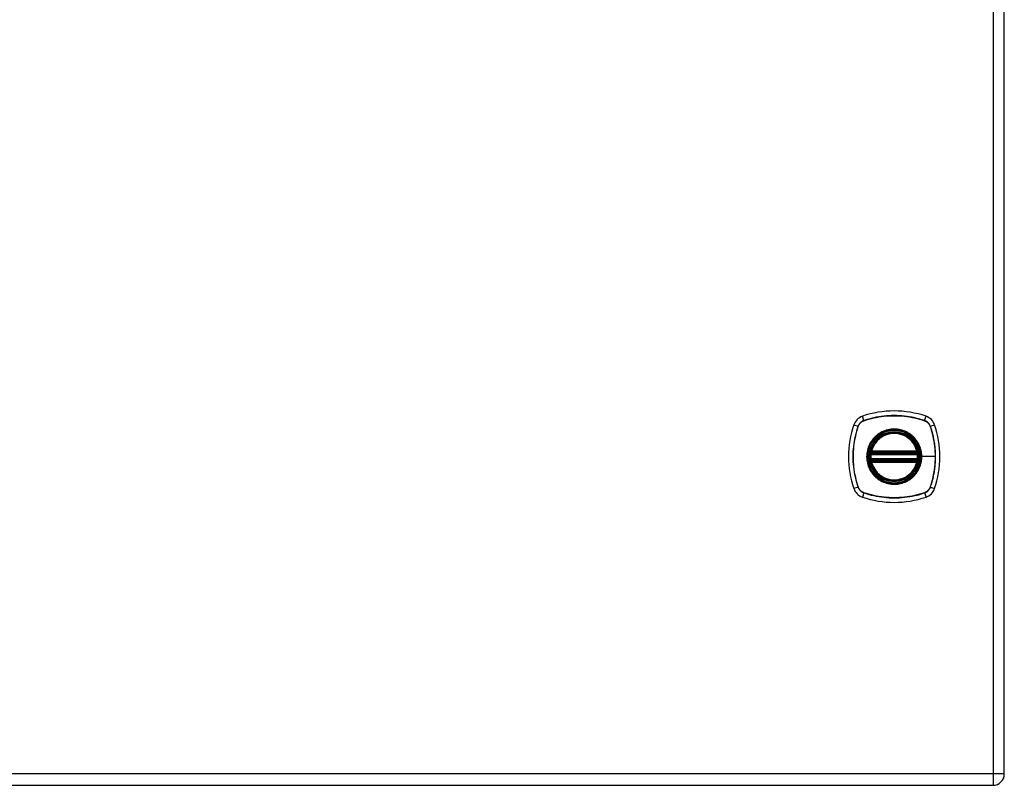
# Model space of a CAD drawing. Header units: inches. Extents: x 4.1 to 95.3, y 5.8 to 50.1.
# Tile 61 of 76: x 41.3 to 54.1, y 18.4 to 28.3. Entities that reach past the tile are written whole.
import ezdxf

# ---------------------------------------------------------------- set-up
doc = ezdxf.new("R2010")
doc.units = ezdxf.units.IN
doc.header["$MEASUREMENT"] = 0
doc.layers.add('Visible Edges(ANSI)', color=7, linetype='Continuous', lineweight=25)
doc.layers.add('Visible Tangent Edges(ANSI)', color=7, linetype='Continuous', lineweight=25)

msp = doc.modelspace()

# ---------------------------------------------------------------- linework, layer by layer
at = {"layer": 'Visible Edges(ANSI)'}
for p, q in [((54.071, 18.515), (54.071, 38.026)), ((52.354, 22.678), (52.94, 22.678)), ((52.35, 22.658), (52.944, 22.658)), ((52.944, 22.579), (52.35, 22.579)), ((52.94, 22.559), (52.354, 22.559)), ((34.299, 18.369), (53.925, 18.369))]:
    msp.add_line(p, q, dxfattribs=at)
at = {"layer": 'Visible Edges(ANSI)', "flags": 128}
for points in [[(52.339, 22.672), (52.339, 22.672), (52.339, 22.672), (52.339, 22.671), (52.339, 22.671), (52.338, 22.671), (52.338, 22.67), (52.338, 22.669), (52.338, 22.669), (52.338, 22.668), (52.338, 22.667), (52.338, 22.666), (52.338, 22.665), (52.337, 22.663), (52.337, 22.662), (52.337, 22.661), (52.337, 22.66), (52.337, 22.658), (52.336, 22.657), (52.336, 22.655), (52.336, 22.654), (52.336, 22.652), (52.336, 22.65), (52.336, 22.649), (52.335, 22.647)], [(52.959, 22.647), (52.959, 22.649), (52.958, 22.65), (52.958, 22.652), (52.958, 22.654), (52.958, 22.655), (52.958, 22.657), (52.958, 22.658), (52.957, 22.66), (52.957, 22.661), (52.957, 22.662), (52.957, 22.663), (52.957, 22.665), (52.957, 22.666), (52.956, 22.667), (52.956, 22.668), (52.956, 22.669), (52.956, 22.669), (52.956, 22.67), (52.956, 22.671), (52.956, 22.671), (52.956, 22.671), (52.956, 22.672), (52.956, 22.672), (52.956, 22.672)], [(52.335, 22.59), (52.336, 22.588), (52.336, 22.587), (52.336, 22.585), (52.336, 22.584), (52.336, 22.582), (52.336, 22.581), (52.337, 22.579), (52.337, 22.578), (52.337, 22.576), (52.337, 22.575), (52.337, 22.574), (52.338, 22.573), (52.338, 22.572), (52.338, 22.571), (52.338, 22.57), (52.338, 22.569), (52.338, 22.568), (52.338, 22.567), (52.338, 22.567), (52.339, 22.566), (52.339, 22.566), (52.339, 22.566), (52.339, 22.566), (52.339, 22.565)], [(52.956, 22.565), (52.956, 22.566), (52.956, 22.566), (52.956, 22.566), (52.956, 22.566), (52.956, 22.567), (52.956, 22.567), (52.956, 22.568), (52.956, 22.569), (52.956, 22.57), (52.956, 22.571), (52.957, 22.572), (52.957, 22.573), (52.957, 22.574), (52.957, 22.575), (52.957, 22.576), (52.957, 22.578), (52.958, 22.579), (52.958, 22.581), (52.958, 22.582), (52.958, 22.584), (52.958, 22.585), (52.958, 22.587), (52.959, 22.588), (52.959, 22.59)]]:
    msp.add_lwpolyline(points, dxfattribs=at)
at = {"layer": 'Visible Edges(ANSI)'}
for radius in [0.32, 0.315]:
    msp.add_circle((52.647, 22.619), radius, dxfattribs=at)
for centre, radius, start, end in [((52.647, 21.93), 1.28, 71.2278, 108.7722), ((52.292, 22.973), 0.177, 108.7722, 161.2278), ((53.002, 22.973), 0.177, 18.7722, 71.2278), ((53.336, 22.619), 1.28, 161.2278, 198.7722), ((52.647, 22.619), 0.313, 13.6344, 166.3656), ((51.958, 22.619), 1.28, 341.2278, 18.7722), ((52.35, 22.67), 0.0118, 170.216, 270), ((52.647, 22.619), 0.313, 166.3656, 170.216), ((52.354, 22.69), 0.0118, 166.3656, 270), ((52.94, 22.69), 0.0118, 270, 13.6344), ((52.944, 22.67), 0.0118, 270, 9.784), ((52.647, 22.619), 0.313, 9.784, 13.6344), ((52.647, 22.619), 0.313, 174.7499, 185.2501), ((52.35, 22.567), 0.0118, 90, 189.784), ((52.647, 22.619), 0.313, 189.784, 193.6344), ((52.354, 22.548), 0.0118, 90, 193.6344), ((52.647, 22.619), 0.313, 193.6344, 346.3656), ((52.94, 22.548), 0.0118, 346.3656, 90), ((52.944, 22.567), 0.0118, 350.216, 90), ((52.647, 22.619), 0.313, 346.3656, 350.216), ((52.647, 22.619), 0.313, 354.7499, 5.2501), ((52.292, 22.264), 0.177, 198.7722, 251.2278), ((53.002, 22.264), 0.177, 288.7722, 341.2278), ((52.647, 23.308), 1.28, 251.2278, 288.7722), ((53.925, 18.515), 0.146, 270, 0)]:
    msp.add_arc(centre, radius, start, end, dxfattribs=at)
at = {"layer": 'Visible Tangent Edges(ANSI)'}
for p, q in [((53.925, 38.026), (53.925, 18.515)), ((52.254, 23.086), (52.235, 23.141)), ((52.255, 23.084), (52.255, 23.084)), ((53.039, 23.084), (53.04, 23.084)), ((53.04, 23.086), (53.059, 23.141)), ((52.125, 23.03), (52.18, 23.012)), ((52.181, 23.011), (52.182, 23.011)), ((53.113, 23.011), (53.113, 23.011)), ((53.115, 23.012), (53.17, 23.03)), ((52.345, 22.671), (52.339, 22.672)), ((52.343, 22.692), (52.354, 22.69)), ((52.354, 22.678), (52.354, 22.69)), ((52.94, 22.69), (52.354, 22.69)), ((52.354, 22.668), (52.354, 22.678)), ((52.94, 22.69), (52.951, 22.692)), ((52.94, 22.69), (52.94, 22.678)), ((52.94, 22.678), (52.94, 22.668)), ((52.956, 22.672), (52.95, 22.671)), ((52.347, 22.646), (52.335, 22.647)), ((52.347, 22.591), (52.335, 22.59)), ((52.339, 22.565), (52.345, 22.566)), ((52.354, 22.548), (52.343, 22.545)), ((52.347, 22.646), (52.947, 22.646)), ((52.947, 22.591), (52.347, 22.591)), ((52.35, 22.658), (52.35, 22.668)), ((52.35, 22.569), (52.35, 22.579)), ((52.354, 22.668), (52.94, 22.668)), ((52.354, 22.559), (52.354, 22.569)), ((52.94, 22.569), (52.354, 22.569)), ((52.354, 22.548), (52.354, 22.559)), ((52.354, 22.548), (52.94, 22.548)), ((52.94, 22.569), (52.94, 22.559)), ((52.94, 22.559), (52.94, 22.548)), ((52.951, 22.545), (52.94, 22.548)), ((52.944, 22.668), (52.944, 22.658)), ((52.944, 22.579), (52.944, 22.569)), ((52.959, 22.647), (52.947, 22.646)), ((52.959, 22.59), (52.947, 22.591)), ((52.95, 22.566), (52.956, 22.565)), ((52.999, 22.619), (53.004, 22.619)), ((53.178, 22.619), (53.004, 22.619)), ((52.18, 22.226), (52.125, 22.207)), ((52.182, 22.226), (52.181, 22.227)), ((53.113, 22.227), (53.113, 22.226)), ((53.115, 22.226), (53.17, 22.207)), ((52.254, 22.151), (52.235, 22.096)), ((52.255, 22.153), (52.255, 22.153)), ((53.04, 22.153), (53.039, 22.153)), ((53.04, 22.151), (53.059, 22.096)), ((53.925, 18.515), (34.299, 18.515)), ((53.925, 18.515), (53.925, 18.369)), ((54.071, 18.515), (53.925, 18.515))]:
    msp.add_line(p, q, dxfattribs=at)
at = {"layer": 'Visible Tangent Edges(ANSI)', "flags": 128}
for points in [[(52.254, 23.086), (52.25, 23.085), (52.246, 23.083), (52.241, 23.081), (52.237, 23.079), (52.233, 23.077), (52.229, 23.075), (52.226, 23.072), (52.222, 23.07), (52.218, 23.067), (52.215, 23.064), (52.211, 23.061), (52.208, 23.058), (52.205, 23.054), (52.202, 23.051), (52.199, 23.048), (52.196, 23.044), (52.194, 23.04), (52.191, 23.036), (52.189, 23.032), (52.187, 23.028), (52.185, 23.024), (52.183, 23.02), (52.181, 23.016), (52.18, 23.012)], [(52.182, 23.011), (52.183, 23.015), (52.185, 23.019), (52.187, 23.023), (52.189, 23.027), (52.191, 23.031), (52.193, 23.035), (52.196, 23.039), (52.198, 23.043), (52.201, 23.046), (52.204, 23.049), (52.207, 23.053), (52.21, 23.056), (52.213, 23.059), (52.216, 23.062), (52.22, 23.065), (52.223, 23.068), (52.227, 23.07), (52.231, 23.073), (52.234, 23.075), (52.238, 23.077), (52.242, 23.079), (52.246, 23.081), (52.251, 23.083), (52.255, 23.084)], [(53.04, 23.086), (53.009, 23.096), (52.977, 23.106), (52.944, 23.114), (52.912, 23.122), (52.879, 23.129), (52.846, 23.135), (52.813, 23.14), (52.78, 23.144), (52.746, 23.147), (52.713, 23.149), (52.68, 23.15), (52.646, 23.151), (52.613, 23.15), (52.58, 23.149), (52.547, 23.147), (52.513, 23.144), (52.48, 23.139), (52.447, 23.134), (52.415, 23.129), (52.382, 23.122), (52.35, 23.114), (52.318, 23.106), (52.286, 23.096), (52.254, 23.086)], [(52.255, 23.084), (52.287, 23.095), (52.318, 23.104), (52.351, 23.113), (52.383, 23.12), (52.415, 23.127), (52.448, 23.133), (52.481, 23.138), (52.514, 23.142), (52.547, 23.145), (52.58, 23.148), (52.613, 23.149), (52.646, 23.149), (52.68, 23.149), (52.713, 23.148), (52.746, 23.145), (52.779, 23.142), (52.812, 23.138), (52.845, 23.133), (52.878, 23.127), (52.911, 23.12), (52.943, 23.113), (52.976, 23.104), (53.008, 23.095), (53.039, 23.084)], [(53.115, 23.012), (53.113, 23.016), (53.111, 23.02), (53.11, 23.024), (53.108, 23.028), (53.105, 23.032), (53.103, 23.036), (53.101, 23.04), (53.098, 23.044), (53.095, 23.048), (53.092, 23.051), (53.089, 23.054), (53.086, 23.058), (53.083, 23.061), (53.08, 23.064), (53.076, 23.067), (53.072, 23.07), (53.069, 23.072), (53.065, 23.075), (53.061, 23.077), (53.057, 23.079), (53.053, 23.081), (53.049, 23.083), (53.044, 23.085), (53.04, 23.086)], [(53.04, 23.084), (53.044, 23.083), (53.048, 23.081), (53.052, 23.079), (53.056, 23.077), (53.06, 23.075), (53.064, 23.073), (53.067, 23.07), (53.071, 23.068), (53.075, 23.065), (53.078, 23.062), (53.081, 23.059), (53.084, 23.056), (53.088, 23.053), (53.091, 23.049), (53.093, 23.046), (53.096, 23.043), (53.099, 23.039), (53.101, 23.035), (53.103, 23.031), (53.106, 23.027), (53.108, 23.023), (53.109, 23.019), (53.111, 23.015), (53.113, 23.011)], [(52.18, 23.012), (52.169, 22.98), (52.16, 22.948), (52.151, 22.916), (52.144, 22.883), (52.137, 22.85), (52.131, 22.817), (52.126, 22.784), (52.122, 22.751), (52.119, 22.718), (52.117, 22.685), (52.115, 22.651), (52.115, 22.618), (52.115, 22.585), (52.117, 22.551), (52.119, 22.518), (52.122, 22.485), (52.126, 22.452), (52.131, 22.419), (52.137, 22.386), (52.144, 22.354), (52.151, 22.321), (52.16, 22.289), (52.169, 22.257), (52.18, 22.226)], [(52.181, 22.227), (52.171, 22.258), (52.162, 22.29), (52.153, 22.322), (52.145, 22.354), (52.139, 22.387), (52.133, 22.42), (52.128, 22.452), (52.124, 22.485), (52.12, 22.518), (52.118, 22.552), (52.117, 22.585), (52.116, 22.618), (52.117, 22.651), (52.118, 22.684), (52.12, 22.718), (52.124, 22.751), (52.128, 22.784), (52.133, 22.817), (52.139, 22.85), (52.145, 22.883), (52.153, 22.915), (52.162, 22.947), (52.171, 22.979), (52.181, 23.011)], [(52.999, 22.619), (52.99, 22.54), (52.964, 22.466), (52.922, 22.399), (52.867, 22.343), (52.8, 22.301), (52.725, 22.275), (52.647, 22.267), (52.568, 22.275), (52.494, 22.302), (52.427, 22.343), (52.371, 22.399), (52.33, 22.466), (52.304, 22.54), (52.295, 22.619), (52.304, 22.697), (52.33, 22.772), (52.372, 22.839), (52.427, 22.894), (52.494, 22.936), (52.569, 22.962), (52.647, 22.971), (52.726, 22.962), (52.8, 22.936), (52.867, 22.894), (52.923, 22.838), (52.965, 22.771), (52.99, 22.697), (52.999, 22.619)], [(52.875, 22.893), (52.859, 22.906), (52.842, 22.918), (52.824, 22.928), (52.806, 22.938), (52.787, 22.947), (52.768, 22.954), (52.749, 22.961), (52.729, 22.966), (52.709, 22.97), (52.688, 22.973), (52.668, 22.975), (52.647, 22.976), (52.626, 22.975), (52.606, 22.973), (52.585, 22.97), (52.565, 22.966), (52.545, 22.961), (52.526, 22.954), (52.507, 22.947), (52.488, 22.938), (52.47, 22.928), (52.452, 22.918), (52.436, 22.906), (52.42, 22.893)], [(53.113, 23.011), (53.118, 22.995), (53.123, 22.979), (53.128, 22.963), (53.133, 22.947), (53.137, 22.931), (53.141, 22.915), (53.145, 22.899), (53.149, 22.883), (53.152, 22.867), (53.156, 22.85), (53.159, 22.834), (53.161, 22.818), (53.164, 22.801), (53.167, 22.785), (53.169, 22.768), (53.171, 22.752), (53.172, 22.735), (53.174, 22.718), (53.175, 22.702), (53.176, 22.685), (53.177, 22.669), (53.177, 22.652), (53.178, 22.635), (53.178, 22.619)], [(53.115, 22.226), (53.125, 22.257), (53.134, 22.289), (53.143, 22.321), (53.15, 22.354), (53.157, 22.387), (53.163, 22.42), (53.168, 22.453), (53.172, 22.486), (53.175, 22.519), (53.177, 22.553), (53.179, 22.586), (53.179, 22.619), (53.179, 22.652), (53.177, 22.686), (53.175, 22.719), (53.172, 22.752), (53.168, 22.785), (53.163, 22.818), (53.157, 22.851), (53.15, 22.884), (53.143, 22.916), (53.134, 22.948), (53.125, 22.98), (53.115, 23.012)], [(52.372, 22.846), (52.36, 22.83), (52.348, 22.813), (52.337, 22.796), (52.328, 22.777), (52.319, 22.759), (52.311, 22.74), (52.305, 22.72), (52.3, 22.7), (52.296, 22.68), (52.293, 22.66), (52.291, 22.639), (52.29, 22.619), (52.291, 22.598), (52.293, 22.577), (52.296, 22.557), (52.3, 22.537), (52.305, 22.517), (52.312, 22.497), (52.319, 22.478), (52.328, 22.46), (52.337, 22.441), (52.348, 22.424), (52.36, 22.407), (52.372, 22.391)], [(52.42, 22.893), (52.417, 22.891), (52.415, 22.89), (52.413, 22.888), (52.411, 22.886), (52.409, 22.884), (52.407, 22.882), (52.405, 22.88), (52.403, 22.879), (52.401, 22.877), (52.399, 22.875), (52.397, 22.873), (52.395, 22.871), (52.393, 22.869), (52.391, 22.867), (52.389, 22.865), (52.387, 22.863), (52.385, 22.861), (52.383, 22.859), (52.382, 22.857), (52.38, 22.855), (52.378, 22.853), (52.376, 22.85), (52.374, 22.848), (52.372, 22.846)], [(52.922, 22.846), (52.92, 22.848), (52.918, 22.85), (52.916, 22.853), (52.914, 22.855), (52.913, 22.857), (52.911, 22.859), (52.909, 22.861), (52.907, 22.863), (52.905, 22.865), (52.903, 22.867), (52.901, 22.869), (52.899, 22.871), (52.897, 22.873), (52.895, 22.875), (52.893, 22.877), (52.891, 22.879), (52.889, 22.88), (52.887, 22.882), (52.885, 22.884), (52.883, 22.886), (52.881, 22.888), (52.879, 22.89), (52.877, 22.891), (52.875, 22.893)], [(53.004, 22.619), (53.004, 22.629), (53.003, 22.639), (53.003, 22.649), (53.002, 22.66), (53, 22.67), (52.999, 22.68), (52.997, 22.69), (52.994, 22.7), (52.992, 22.71), (52.989, 22.72), (52.986, 22.73), (52.983, 22.74), (52.979, 22.749), (52.975, 22.759), (52.971, 22.768), (52.967, 22.777), (52.962, 22.787), (52.957, 22.796), (52.952, 22.804), (52.946, 22.813), (52.94, 22.822), (52.934, 22.83), (52.928, 22.838), (52.922, 22.846)], [(52.343, 22.692), (52.343, 22.692), (52.343, 22.691), (52.342, 22.69), (52.342, 22.689), (52.342, 22.688), (52.342, 22.687), (52.342, 22.686), (52.342, 22.685), (52.342, 22.684), (52.342, 22.683), (52.342, 22.682), (52.342, 22.681), (52.342, 22.68), (52.342, 22.679), (52.342, 22.678), (52.342, 22.677), (52.342, 22.677), (52.343, 22.676), (52.343, 22.675), (52.343, 22.674), (52.344, 22.673), (52.344, 22.672), (52.344, 22.672), (52.345, 22.671)], [(52.95, 22.671), (52.95, 22.672), (52.95, 22.672), (52.951, 22.673), (52.951, 22.674), (52.951, 22.675), (52.952, 22.676), (52.952, 22.677), (52.952, 22.677), (52.952, 22.678), (52.952, 22.679), (52.952, 22.68), (52.952, 22.681), (52.952, 22.682), (52.952, 22.683), (52.952, 22.684), (52.952, 22.685), (52.952, 22.686), (52.952, 22.687), (52.952, 22.688), (52.952, 22.689), (52.952, 22.69), (52.952, 22.691), (52.951, 22.692), (52.951, 22.692)], [(52.345, 22.566), (52.344, 22.566), (52.344, 22.565), (52.344, 22.564), (52.343, 22.563), (52.343, 22.563), (52.343, 22.562), (52.342, 22.561), (52.342, 22.56), (52.342, 22.559), (52.342, 22.558), (52.342, 22.557), (52.342, 22.556), (52.342, 22.555), (52.342, 22.554), (52.342, 22.553), (52.342, 22.552), (52.342, 22.551), (52.342, 22.551), (52.342, 22.55), (52.342, 22.549), (52.342, 22.548), (52.343, 22.547), (52.343, 22.546), (52.343, 22.545)], [(52.345, 22.671), (52.345, 22.671), (52.345, 22.67), (52.345, 22.67), (52.345, 22.67), (52.346, 22.67), (52.346, 22.67), (52.346, 22.67), (52.346, 22.67), (52.347, 22.669), (52.347, 22.669), (52.347, 22.669), (52.347, 22.669), (52.347, 22.669), (52.348, 22.669), (52.348, 22.669), (52.348, 22.669), (52.348, 22.669), (52.349, 22.669), (52.349, 22.668), (52.349, 22.668), (52.35, 22.668), (52.35, 22.668), (52.35, 22.668), (52.35, 22.668)], [(52.35, 22.569), (52.35, 22.569), (52.35, 22.569), (52.35, 22.569), (52.349, 22.569), (52.349, 22.569), (52.349, 22.569), (52.348, 22.569), (52.348, 22.569), (52.348, 22.569), (52.348, 22.568), (52.347, 22.568), (52.347, 22.568), (52.347, 22.568), (52.347, 22.568), (52.347, 22.568), (52.346, 22.568), (52.346, 22.568), (52.346, 22.567), (52.346, 22.567), (52.345, 22.567), (52.345, 22.567), (52.345, 22.567), (52.345, 22.567), (52.345, 22.566)], [(52.347, 22.646), (52.347, 22.647), (52.347, 22.648), (52.348, 22.649), (52.348, 22.649), (52.348, 22.65), (52.348, 22.651), (52.348, 22.651), (52.349, 22.652), (52.349, 22.653), (52.349, 22.653), (52.349, 22.654), (52.349, 22.655), (52.349, 22.655), (52.35, 22.656), (52.35, 22.656), (52.35, 22.656), (52.35, 22.657), (52.35, 22.657), (52.35, 22.657), (52.35, 22.658), (52.35, 22.658), (52.35, 22.658), (52.35, 22.658), (52.35, 22.658)], [(52.35, 22.579), (52.35, 22.579), (52.35, 22.579), (52.35, 22.58), (52.35, 22.58), (52.35, 22.58), (52.35, 22.58), (52.35, 22.581), (52.35, 22.581), (52.35, 22.581), (52.35, 22.582), (52.349, 22.582), (52.349, 22.583), (52.349, 22.583), (52.349, 22.584), (52.349, 22.585), (52.349, 22.585), (52.348, 22.586), (52.348, 22.587), (52.348, 22.587), (52.348, 22.588), (52.348, 22.589), (52.347, 22.59), (52.347, 22.59), (52.347, 22.591)], [(52.35, 22.668), (52.35, 22.668), (52.351, 22.668), (52.351, 22.668), (52.351, 22.668), (52.351, 22.668), (52.351, 22.668), (52.352, 22.668), (52.352, 22.668), (52.352, 22.668), (52.352, 22.668), (52.352, 22.668), (52.352, 22.668), (52.353, 22.668), (52.353, 22.668), (52.353, 22.668), (52.353, 22.668), (52.353, 22.668), (52.353, 22.668), (52.354, 22.668), (52.354, 22.668), (52.354, 22.668), (52.354, 22.668), (52.354, 22.668), (52.354, 22.668)], [(52.354, 22.569), (52.354, 22.569), (52.354, 22.569), (52.354, 22.569), (52.354, 22.569), (52.354, 22.569), (52.353, 22.569), (52.353, 22.569), (52.353, 22.569), (52.353, 22.569), (52.353, 22.569), (52.353, 22.569), (52.352, 22.569), (52.352, 22.569), (52.352, 22.569), (52.352, 22.569), (52.352, 22.569), (52.352, 22.569), (52.351, 22.569), (52.351, 22.569), (52.351, 22.569), (52.351, 22.569), (52.351, 22.569), (52.35, 22.569), (52.35, 22.569)], [(52.922, 22.391), (52.928, 22.399), (52.934, 22.407), (52.94, 22.416), (52.946, 22.424), (52.952, 22.433), (52.957, 22.442), (52.962, 22.451), (52.967, 22.46), (52.971, 22.469), (52.975, 22.479), (52.979, 22.488), (52.983, 22.498), (52.986, 22.507), (52.989, 22.517), (52.992, 22.527), (52.995, 22.537), (52.997, 22.547), (52.999, 22.557), (53, 22.567), (53.002, 22.578), (53.003, 22.588), (53.003, 22.598), (53.004, 22.608), (53.004, 22.619)], [(52.94, 22.668), (52.94, 22.668), (52.94, 22.668), (52.94, 22.668), (52.94, 22.668), (52.941, 22.668), (52.941, 22.668), (52.941, 22.668), (52.941, 22.668), (52.941, 22.668), (52.942, 22.668), (52.942, 22.668), (52.942, 22.668), (52.942, 22.668), (52.942, 22.668), (52.942, 22.668), (52.943, 22.668), (52.943, 22.668), (52.943, 22.668), (52.943, 22.668), (52.943, 22.668), (52.943, 22.668), (52.944, 22.668), (52.944, 22.668), (52.944, 22.668)], [(52.944, 22.569), (52.944, 22.569), (52.944, 22.569), (52.943, 22.569), (52.943, 22.569), (52.943, 22.569), (52.943, 22.569), (52.943, 22.569), (52.943, 22.569), (52.942, 22.569), (52.942, 22.569), (52.942, 22.569), (52.942, 22.569), (52.942, 22.569), (52.942, 22.569), (52.941, 22.569), (52.941, 22.569), (52.941, 22.569), (52.941, 22.569), (52.941, 22.569), (52.94, 22.569), (52.94, 22.569), (52.94, 22.569), (52.94, 22.569), (52.94, 22.569)], [(52.944, 22.668), (52.944, 22.668), (52.944, 22.668), (52.945, 22.668), (52.945, 22.668), (52.945, 22.668), (52.945, 22.669), (52.946, 22.669), (52.946, 22.669), (52.946, 22.669), (52.947, 22.669), (52.947, 22.669), (52.947, 22.669), (52.947, 22.669), (52.947, 22.669), (52.948, 22.669), (52.948, 22.67), (52.948, 22.67), (52.948, 22.67), (52.949, 22.67), (52.949, 22.67), (52.949, 22.67), (52.949, 22.67), (52.949, 22.671), (52.95, 22.671)], [(52.944, 22.658), (52.944, 22.658), (52.944, 22.658), (52.944, 22.658), (52.944, 22.658), (52.944, 22.657), (52.944, 22.657), (52.944, 22.657), (52.944, 22.656), (52.945, 22.656), (52.945, 22.656), (52.945, 22.655), (52.945, 22.655), (52.945, 22.654), (52.945, 22.653), (52.946, 22.653), (52.946, 22.652), (52.946, 22.651), (52.946, 22.651), (52.946, 22.65), (52.946, 22.649), (52.947, 22.649), (52.947, 22.648), (52.947, 22.647), (52.947, 22.646)], [(52.947, 22.591), (52.947, 22.59), (52.947, 22.59), (52.947, 22.589), (52.946, 22.588), (52.946, 22.587), (52.946, 22.587), (52.946, 22.586), (52.946, 22.585), (52.946, 22.585), (52.945, 22.584), (52.945, 22.583), (52.945, 22.583), (52.945, 22.582), (52.945, 22.582), (52.945, 22.581), (52.944, 22.581), (52.944, 22.581), (52.944, 22.58), (52.944, 22.58), (52.944, 22.58), (52.944, 22.58), (52.944, 22.579), (52.944, 22.579), (52.944, 22.579)], [(52.95, 22.566), (52.949, 22.567), (52.949, 22.567), (52.949, 22.567), (52.949, 22.567), (52.949, 22.567), (52.948, 22.567), (52.948, 22.568), (52.948, 22.568), (52.948, 22.568), (52.947, 22.568), (52.947, 22.568), (52.947, 22.568), (52.947, 22.568), (52.947, 22.568), (52.946, 22.569), (52.946, 22.569), (52.946, 22.569), (52.945, 22.569), (52.945, 22.569), (52.945, 22.569), (52.945, 22.569), (52.944, 22.569), (52.944, 22.569), (52.944, 22.569)], [(52.951, 22.545), (52.951, 22.546), (52.952, 22.547), (52.952, 22.548), (52.952, 22.549), (52.952, 22.55), (52.952, 22.551), (52.952, 22.551), (52.952, 22.552), (52.952, 22.553), (52.952, 22.554), (52.952, 22.555), (52.952, 22.556), (52.952, 22.557), (52.952, 22.558), (52.952, 22.559), (52.952, 22.56), (52.952, 22.561), (52.952, 22.562), (52.951, 22.563), (52.951, 22.563), (52.951, 22.564), (52.95, 22.565), (52.95, 22.566), (52.95, 22.566)], [(53.178, 22.619), (53.178, 22.602), (53.177, 22.586), (53.177, 22.569), (53.176, 22.552), (53.175, 22.536), (53.174, 22.519), (53.172, 22.503), (53.171, 22.486), (53.169, 22.469), (53.167, 22.453), (53.164, 22.436), (53.162, 22.42), (53.159, 22.404), (53.156, 22.387), (53.152, 22.371), (53.149, 22.355), (53.145, 22.338), (53.141, 22.322), (53.137, 22.306), (53.132, 22.29), (53.128, 22.274), (53.123, 22.258), (53.118, 22.242), (53.113, 22.227)], [(52.372, 22.391), (52.374, 22.389), (52.376, 22.387), (52.378, 22.385), (52.38, 22.383), (52.382, 22.381), (52.383, 22.379), (52.385, 22.376), (52.387, 22.374), (52.389, 22.372), (52.391, 22.37), (52.393, 22.368), (52.395, 22.366), (52.397, 22.365), (52.399, 22.363), (52.401, 22.361), (52.403, 22.359), (52.405, 22.357), (52.407, 22.355), (52.409, 22.353), (52.411, 22.351), (52.413, 22.349), (52.415, 22.348), (52.417, 22.346), (52.42, 22.344)], [(52.42, 22.344), (52.436, 22.331), (52.453, 22.32), (52.47, 22.309), (52.488, 22.299), (52.507, 22.291), (52.526, 22.283), (52.546, 22.277), (52.566, 22.271), (52.586, 22.267), (52.606, 22.264), (52.626, 22.262), (52.647, 22.262), (52.668, 22.262), (52.688, 22.264), (52.709, 22.267), (52.729, 22.271), (52.749, 22.277), (52.768, 22.283), (52.787, 22.291), (52.806, 22.299), (52.824, 22.309), (52.842, 22.32), (52.859, 22.331), (52.875, 22.344)], [(52.875, 22.344), (52.877, 22.346), (52.879, 22.348), (52.881, 22.349), (52.883, 22.351), (52.885, 22.353), (52.887, 22.355), (52.889, 22.357), (52.891, 22.359), (52.893, 22.361), (52.895, 22.363), (52.897, 22.364), (52.899, 22.366), (52.901, 22.368), (52.903, 22.37), (52.905, 22.372), (52.907, 22.374), (52.909, 22.376), (52.911, 22.378), (52.913, 22.381), (52.914, 22.383), (52.916, 22.385), (52.918, 22.387), (52.92, 22.389), (52.922, 22.391)], [(52.18, 22.226), (52.181, 22.221), (52.183, 22.217), (52.185, 22.213), (52.187, 22.209), (52.189, 22.205), (52.191, 22.201), (52.194, 22.197), (52.196, 22.193), (52.199, 22.19), (52.202, 22.186), (52.205, 22.183), (52.208, 22.18), (52.211, 22.176), (52.215, 22.173), (52.218, 22.17), (52.222, 22.168), (52.226, 22.165), (52.229, 22.163), (52.233, 22.16), (52.237, 22.158), (52.241, 22.156), (52.246, 22.154), (52.25, 22.153), (52.254, 22.151)], [(52.255, 22.153), (52.251, 22.155), (52.246, 22.156), (52.242, 22.158), (52.238, 22.16), (52.234, 22.162), (52.231, 22.165), (52.227, 22.167), (52.223, 22.17), (52.22, 22.172), (52.216, 22.175), (52.213, 22.178), (52.21, 22.181), (52.207, 22.184), (52.204, 22.188), (52.201, 22.191), (52.198, 22.195), (52.196, 22.198), (52.193, 22.202), (52.191, 22.206), (52.189, 22.21), (52.187, 22.214), (52.185, 22.218), (52.183, 22.222), (52.182, 22.226)], [(53.113, 22.226), (53.111, 22.222), (53.109, 22.218), (53.108, 22.214), (53.106, 22.21), (53.103, 22.206), (53.101, 22.202), (53.099, 22.198), (53.096, 22.195), (53.093, 22.191), (53.091, 22.188), (53.088, 22.184), (53.084, 22.181), (53.081, 22.178), (53.078, 22.175), (53.075, 22.172), (53.071, 22.17), (53.067, 22.167), (53.064, 22.165), (53.06, 22.162), (53.056, 22.16), (53.052, 22.158), (53.048, 22.156), (53.044, 22.155), (53.04, 22.153)], [(53.04, 22.151), (53.044, 22.153), (53.049, 22.154), (53.053, 22.156), (53.057, 22.158), (53.061, 22.16), (53.065, 22.163), (53.069, 22.165), (53.072, 22.168), (53.076, 22.17), (53.08, 22.173), (53.083, 22.176), (53.086, 22.18), (53.089, 22.183), (53.092, 22.186), (53.095, 22.19), (53.098, 22.193), (53.101, 22.197), (53.103, 22.201), (53.105, 22.205), (53.108, 22.209), (53.11, 22.213), (53.111, 22.217), (53.113, 22.221), (53.115, 22.226)], [(52.254, 22.151), (52.286, 22.141), (52.318, 22.131), (52.35, 22.123), (52.383, 22.115), (52.415, 22.109), (52.448, 22.103), (52.481, 22.098), (52.515, 22.094), (52.548, 22.091), (52.581, 22.088), (52.615, 22.087), (52.648, 22.087), (52.681, 22.087), (52.714, 22.088), (52.748, 22.091), (52.781, 22.094), (52.814, 22.098), (52.847, 22.103), (52.879, 22.109), (52.912, 22.115), (52.944, 22.123), (52.977, 22.131), (53.009, 22.141), (53.04, 22.151)], [(53.039, 22.153), (53.008, 22.143), (52.976, 22.133), (52.944, 22.125), (52.911, 22.117), (52.879, 22.11), (52.846, 22.104), (52.813, 22.099), (52.78, 22.095), (52.747, 22.092), (52.714, 22.09), (52.681, 22.088), (52.648, 22.088), (52.615, 22.088), (52.581, 22.09), (52.548, 22.092), (52.515, 22.095), (52.482, 22.099), (52.449, 22.104), (52.416, 22.11), (52.383, 22.117), (52.351, 22.125), (52.319, 22.133), (52.287, 22.143), (52.255, 22.153)]]:
    msp.add_lwpolyline(points, dxfattribs=at)
at = {"layer": 'Visible Tangent Edges(ANSI)'}
for radius in [0.346, 0.342, 0.325, 0.324]:
    msp.add_circle((52.647, 22.619), radius, dxfattribs=at)
for start, end in [(13.6344, 166.3656), (174.7499, 185.2501), (193.6344, 346.3656), (354.7499, 5.2501)]:
    msp.add_arc((52.647, 22.619), 0.301, start, end, dxfattribs=at)
for centre, major_axis, ratio, start_param, end_param in [((52.256, 23.082), (-0.00312, 0.00933), 0.002893, 1.047966, 1.288612), ((53.039, 23.082), (-0.00312, -0.00933), 0.002893, 1.85298, 2.093627), ((52.184, 23.01), (0.00933, -0.00312), 0.002893, 1.85298, 2.093627), ((53.11, 23.01), (-0.00933, -0.00312), 0.002893, 4.189559, 4.430205), ((52.339, 22.672), (0.00773, 0.00893), 0.431674, 4.96723, 6.283185), ((52.35, 22.666), (0.0021, 0.0116), 0.025638, 0, 1.426581), ((52.944, 22.666), (-0.0021, 0.0116), 0.025638, 4.856604, 6.283185), ((52.955, 22.672), (-0.00773, 0.00893), 0.431674, 0, 1.315955), ((52.339, 22.566), (0.00773, -0.00893), 0.431674, 0, 1.315955), ((52.35, 22.571), (0.0021, -0.0116), 0.025638, 4.856604, 6.283185), ((52.944, 22.571), (-0.0021, -0.0116), 0.025638, 0, 1.426581), ((52.955, 22.566), (-0.00773, -0.00893), 0.431674, 4.96723, 6.283185), ((52.184, 22.227), (0.00933, 0.00312), 0.002893, 4.189559, 4.430205), ((53.11, 22.227), (-0.00933, 0.00312), 0.002893, 1.85298, 2.093627), ((52.256, 22.156), (0.00312, 0.00933), 0.002893, 1.85298, 2.093627), ((53.039, 22.156), (-0.00312, 0.00933), 0.002893, 4.189559, 4.430205)]:
    msp.add_ellipse(centre, major_axis=major_axis, ratio=ratio, start_param=start_param, end_param=end_param, dxfattribs=at)

doc.saveas('drawing.dxf')
